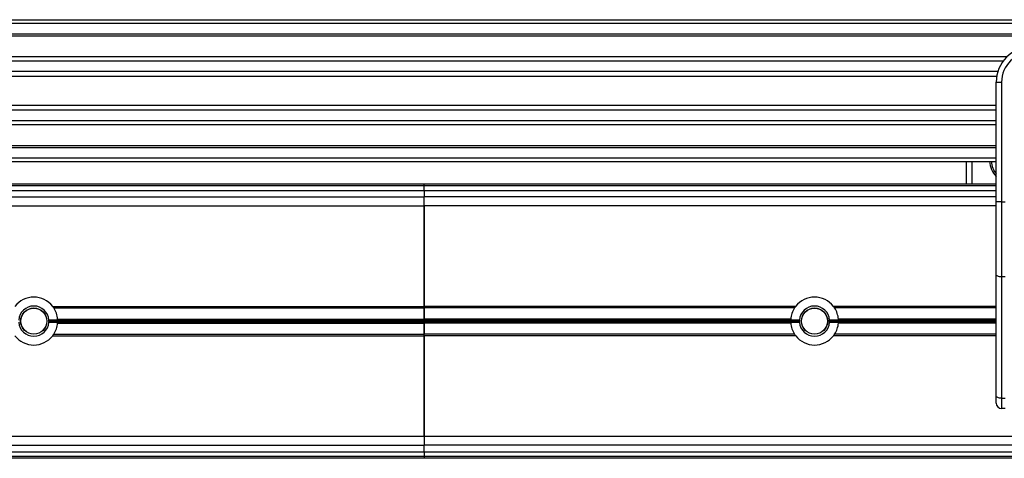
# Model space of a CAD drawing. Header units: millimetres. Extents: x 0 to 420, y 0 to 297.
# Tile 73 of 79: x 329.44 to 343.31, y 235.6 to 241.79. Entities that reach past the tile are written whole.
import ezdxf

# ---------------------------------------------------------------- set-up
doc = ezdxf.new("R2010")
doc.units = ezdxf.units.MM

msp = doc.modelspace()

# ---------------------------------------------------------------- linework, layer by layer
at = {"color": 7, "linetype": 'Continuous', "lineweight": 25}
for p, q in [((327.64066, 241.78829), (355.99066, 241.78829)), ((327.64066, 241.73829), (355.99066, 241.73829)), ((327.64066, 241.58829), (355.99066, 241.58829)), ((327.64066, 241.56279), (355.99066, 241.56279)), ((327.64066, 241.26828), (343.35545, 241.26828)), ((327.64066, 241.21027), (343.30317, 241.21027)), ((327.64066, 241.06084), (343.22432, 241.06084)), ((327.64066, 240.99329), (343.20736, 240.99329)), ((343.19961, 240.46435), (343.19961, 240.90558)), ((343.19961, 240.90558), (343.27461, 240.90558)), ((343.19961, 240.90558), (343.27461, 240.90558)), ((343.19961, 240.46435), (343.19961, 240.90558)), ((343.27461, 240.90558), (343.27461, 239.21877)), ((343.27461, 240.90558), (343.27461, 239.21877)), ((327.64066, 240.58329), (343.19961, 240.58329)), ((327.64066, 240.51574), (343.19961, 240.51574)), ((343.19961, 240.14681), (343.19961, 240.46435)), ((343.19961, 240.14681), (343.19961, 240.46435)), ((327.64066, 240.36631), (343.19961, 240.36631)), ((327.64066, 240.3083), (343.19961, 240.3083)), ((343.19961, 239.21877), (343.19961, 240.14681)), ((343.19961, 239.21877), (343.19961, 240.14681)), ((327.64066, 240.01379), (343.19961, 240.01379)), ((327.64066, 239.98829), (343.19961, 239.98829)), ((327.64066, 239.83829), (343.19961, 239.83829)), ((327.64066, 239.78829), (343.19961, 239.78829)), ((342.78171, 239.47329), (342.78171, 239.78829)), ((342.85671, 239.78829), (342.85671, 239.47329)), ((327.64066, 239.47329), (335.14066, 239.47329)), ((327.64066, 239.44829), (335.14066, 239.44829)), ((335.14066, 239.44829), (335.14066, 239.47329)), ((335.14066, 239.47329), (343.19961, 239.47329)), ((335.14066, 239.44829), (343.19961, 239.44829)), ((335.14066, 239.38068), (335.14066, 239.44829)), ((327.64066, 239.38068), (335.14066, 239.38068)), ((327.64066, 239.2884), (335.14066, 239.2884)), ((335.14066, 239.38068), (343.19961, 239.38068)), ((335.14066, 239.38068), (335.14066, 239.2884)), ((335.14066, 239.38068), (335.14066, 239.2884)), ((335.14066, 239.1634), (335.14066, 239.2884)), ((343.19961, 239.28818), (335.14066, 239.28818)), ((327.64066, 239.1634), (335.14066, 239.1634)), ((335.14066, 237.7459), (335.14066, 239.1634)), ((335.14066, 239.16318), (335.14066, 237.74568)), ((343.19961, 239.16318), (335.14066, 239.16318)), ((343.19961, 238.19393), (343.19961, 239.21877)), ((343.27461, 239.21877), (343.19961, 239.21877)), ((343.19961, 238.19393), (343.19961, 239.21877)), ((343.27461, 239.21877), (343.19961, 239.21877)), ((343.27461, 239.21877), (343.32461, 239.21877)), ((343.27461, 239.21877), (343.27461, 238.16223)), ((343.27461, 239.21877), (343.32461, 239.21877)), ((343.27461, 239.21877), (343.27461, 238.16223)), ((343.19961, 236.48162), (343.19961, 238.19393)), ((343.19961, 236.48162), (343.19961, 238.19393)), ((343.32461, 238.16223), (343.27461, 238.16223)), ((343.27461, 238.16223), (343.27461, 236.44993)), ((343.32461, 238.16223), (343.27461, 238.16223)), ((343.27461, 238.16223), (343.27461, 236.44993)), ((329.90675, 237.7459), (335.14066, 237.7459)), ((329.92286, 237.7234), (335.14066, 237.7234)), ((335.14066, 237.7459), (335.14066, 237.72318)), ((340.37439, 237.74568), (335.14066, 237.74568)), ((335.14066, 237.56535), (335.14066, 237.7234)), ((340.3583, 237.72318), (335.14066, 237.72318)), ((335.14066, 237.72318), (335.14066, 237.56535)), ((340.3583, 237.72318), (340.37546, 237.74357)), ((340.904, 237.74819), (340.92301, 237.72318)), ((343.19961, 237.74568), (340.90692, 237.74568)), ((343.19961, 237.72318), (340.92301, 237.72318)), ((329.97782, 237.55328), (329.85263, 237.55328)), ((329.85263, 237.5233), (329.97782, 237.5233)), ((329.85313, 237.54183), (335.14066, 237.54183)), ((329.85313, 237.53476), (335.14066, 237.53476)), ((329.97707, 237.56535), (335.14066, 237.56535)), ((329.97707, 237.51123), (335.14066, 237.51123)), ((329.97734, 237.56182), (335.14066, 237.56182)), ((329.97734, 237.51477), (335.14066, 237.51477)), ((340.30424, 237.56535), (335.14066, 237.56535)), ((335.14066, 237.56535), (335.14066, 237.56182)), ((335.14066, 237.56182), (335.14066, 237.56535)), ((340.30398, 237.56182), (335.14066, 237.56182)), ((335.14066, 237.56182), (335.14066, 237.54183)), ((335.14066, 237.54183), (335.14066, 237.56182)), ((340.42819, 237.54183), (335.14066, 237.54183)), ((335.14066, 237.54183), (335.14066, 237.53476)), ((335.14066, 237.53476), (335.14066, 237.54183)), ((340.42819, 237.53476), (335.14066, 237.53476)), ((335.14066, 237.53476), (335.14066, 237.51477)), ((335.14066, 237.51477), (335.14066, 237.53476)), ((340.30398, 237.51477), (335.14066, 237.51477)), ((335.14066, 237.51477), (335.14066, 237.51123)), ((335.14066, 237.51123), (335.14066, 237.51477)), ((340.30424, 237.51123), (335.14066, 237.51123)), ((335.14066, 237.51123), (335.14066, 237.35318)), ((335.14066, 237.3534), (335.14066, 237.51123)), ((340.42869, 237.55328), (340.30349, 237.55328)), ((340.30349, 237.5233), (340.42869, 237.5233)), ((340.97782, 237.55328), (340.85263, 237.55328)), ((340.85263, 237.5233), (340.97782, 237.5233)), ((343.19961, 237.54183), (340.85313, 237.54183)), ((343.19961, 237.53476), (340.85313, 237.53476)), ((343.19961, 237.56535), (340.97707, 237.56535)), ((343.19961, 237.51123), (340.97707, 237.51123)), ((343.19961, 237.56182), (340.97734, 237.56182)), ((343.19961, 237.51477), (340.97734, 237.51477)), ((329.92301, 237.3534), (329.90586, 237.33302)), ((329.92301, 237.3534), (335.14066, 237.3534)), ((335.14066, 237.3309), (335.14066, 237.3534)), ((340.35845, 237.35318), (335.14066, 237.35318)), ((340.92286, 237.35318), (340.90569, 237.3328)), ((343.19961, 237.35318), (340.92286, 237.35318)), ((329.90692, 237.3309), (335.14066, 237.3309)), ((335.14066, 235.9134), (335.14066, 237.3309)), ((335.14066, 237.33068), (335.14066, 235.91318)), ((340.37457, 237.33068), (335.14066, 237.33068)), ((343.19961, 237.33068), (340.90675, 237.33068)), ((343.19961, 236.38058), (343.19961, 236.48162)), ((343.19961, 236.38058), (343.19961, 236.48162)), ((343.27461, 236.44993), (343.32461, 236.44993)), ((343.27461, 236.44993), (343.27461, 236.30558)), ((343.27461, 236.44993), (343.32461, 236.44993)), ((343.27461, 236.44993), (343.27461, 236.30558)), ((343.32461, 236.30558), (343.27461, 236.30558)), ((343.32461, 236.30558), (343.27461, 236.30558)), ((327.64066, 235.9134), (335.14066, 235.9134)), ((335.14066, 235.91318), (335.14066, 235.78818)), ((345.49562, 235.91318), (335.14066, 235.91318)), ((327.64066, 235.7884), (335.14066, 235.7884)), ((327.64066, 235.6959), (335.14066, 235.6959)), ((335.14066, 235.6959), (335.14066, 235.78818)), ((345.53237, 235.78818), (335.14066, 235.78818)), ((335.14066, 235.6959), (335.14066, 235.78818)), ((335.14066, 235.6959), (345.55951, 235.6959)), ((335.14066, 235.6959), (335.14066, 235.62829)), ((335.14066, 235.62829), (327.64066, 235.62829)), ((335.14066, 235.60329), (327.64066, 235.60329)), ((345.57939, 235.62829), (335.14066, 235.62829)), ((335.14066, 235.62829), (335.14066, 235.60329)), ((345.58674, 235.60329), (335.14066, 235.60329))]:
    msp.add_line(p, q, dxfattribs=at)
at = {"color": 7, "linetype": 'Continuous', "lineweight": 25, "flags": 128}
for points in [[(343.27461, 238.16223), (343.25998, 238.16284), (343.24591, 238.16464), (343.23294, 238.16757), (343.22157, 238.17151), (343.21225, 238.17632), (343.20532, 238.1818), (343.20105, 238.18774), (343.19961, 238.19393)], [(343.27461, 238.16223), (343.25998, 238.16284), (343.24591, 238.16464), (343.23294, 238.16757), (343.22157, 238.17151), (343.21225, 238.17632), (343.20532, 238.1818), (343.20105, 238.18774), (343.19961, 238.19393)], [(343.27461, 236.44993), (343.25998, 236.45053), (343.24591, 236.45234), (343.23294, 236.45527), (343.22157, 236.45921), (343.21225, 236.46401), (343.20532, 236.46949), (343.20105, 236.47544), (343.19961, 236.48162)], [(343.27461, 236.44993), (343.25998, 236.45053), (343.24591, 236.45234), (343.23294, 236.45527), (343.22157, 236.45921), (343.21225, 236.46401), (343.20532, 236.46949), (343.20105, 236.47544), (343.19961, 236.48162)]]:
    msp.add_lwpolyline(points, dxfattribs=at)
at = {"color": 7, "linetype": 'Continuous', "lineweight": 25}
for centre, radius in [((329.64066, 237.53829), 0.185), ((329.64066, 237.53829), 0.1825), ((340.64066, 237.53829), 0.185), ((340.64066, 237.53829), 0.1825)]:
    msp.add_circle(centre, radius, dxfattribs=at)
for centre, radius, start, end in [((343.69961, 240.90558), 0.5, 90, 180), ((343.69961, 240.90558), 0.5, 90, 180), ((343.69961, 240.90558), 0.425, 90, 180), ((343.69961, 240.90558), 0.425, 90, 180), ((343.43171, 239.80558), 0.325, 183.049136, 224.42653), ((343.43171, 239.80558), 0.3, 183.303502, 219.316206), ((329.64066, 237.53829), 0.3375, 37.962405, 142.037595), ((340.64066, 237.53829), 0.3375, 37.914534, 142.085466), ((329.64066, 237.53829), 0.2125, 4.045533, 175.954467), ((329.64066, 237.53829), 0.3375, 4.59914, 33.262634), ((340.64066, 237.53829), 0.3375, 146.782507, 175.40086), ((340.64066, 237.53829), 0.2125, 4.045533, 175.954467), ((340.64066, 237.53829), 0.3375, 4.59914, 33.217493), ((329.64066, 237.53829), 0.2125, 184.045533, 355.954467), ((329.64066, 237.53829), 0.2125, 0.953004, 4.045533), ((329.64066, 237.53829), 0.2125, 355.954467, 359.046996), ((329.64066, 237.53829), 0.3375, 326.782507, 355.40086), ((329.64066, 237.53829), 0.3375, 2.545909, 3.997433), ((329.64066, 237.53829), 0.3375, 356.002567, 357.454091), ((340.64066, 237.53829), 0.3375, 176.002567, 177.454091), ((340.64066, 237.53829), 0.3375, 182.545909, 183.997433), ((340.64066, 237.53829), 0.3375, 184.59914, 213.262634), ((340.64066, 237.53829), 0.2125, 175.954467, 179.046996), ((340.64066, 237.53829), 0.2125, 180.953004, 184.045533), ((340.64066, 237.53829), 0.2125, 184.045533, 355.954467), ((340.64066, 237.53829), 0.2125, 0.953004, 4.045533), ((340.64066, 237.53829), 0.2125, 355.954467, 359.046996), ((340.64066, 237.53829), 0.3375, 326.737366, 355.40086), ((340.64066, 237.53829), 0.3375, 2.545909, 3.997433), ((340.64066, 237.53829), 0.3375, 356.002567, 357.454091), ((329.64066, 237.53829), 0.3375, 217.914534, 322.085466), ((340.64066, 237.53829), 0.3375, 217.962405, 322.037595), ((343.27461, 236.38058), 0.075, 180, 270), ((343.27461, 236.38058), 0.075, 180, 270)]:
    msp.add_arc(centre, radius, start, end, dxfattribs=at)
for points, knots in [([(329.90646, 237.74482), (329.90853, 237.74269), (329.91472, 237.73632), (329.91961, 237.72856), (329.92286, 237.7234)], [0, 0, 0, 0, 0.33504986, 1, 1, 1, 1]), ([(329.85313, 237.54183), (329.85313, 237.54139), (329.85315, 237.54052), (329.85316, 237.53885), (329.85316, 237.53715), (329.85314, 237.53574), (329.85313, 237.53504), (329.85313, 237.53476)], [0, 0, 0, 0, 0.21469187, 0.42938517, 0.64403997, 0.85867049, 1, 1, 1, 1]), ([(329.97707, 237.56535), (329.97711, 237.56479), (329.9772, 237.56367), (329.97729, 237.5625), (329.97733, 237.56195), (329.97734, 237.56182)], [0, 0, 0, 0, 0.43036916, 0.86076852, 1, 1, 1, 1]), ([(329.97734, 237.51477), (329.9773, 237.51433), (329.97724, 237.51345), (329.97714, 237.51216), (329.97708, 237.51141), (329.97707, 237.51123)], [0, 0, 0, 0, 0.42951385, 0.85899374, 1, 1, 1, 1]), ([(340.30398, 237.56182), (340.30401, 237.56226), (340.30407, 237.56313), (340.30417, 237.56443), (340.30423, 237.56517), (340.30424, 237.56535)], [0, 0, 0, 0, 0.42951385, 0.85899374, 1, 1, 1, 1]), ([(340.30424, 237.51123), (340.3042, 237.51179), (340.30411, 237.51292), (340.30403, 237.51409), (340.30399, 237.51463), (340.30398, 237.51477)], [0, 0, 0, 0, 0.43036916, 0.86076852, 1, 1, 1, 1]), ([(340.42819, 237.53476), (340.42818, 237.53519), (340.42817, 237.53607), (340.42815, 237.53774), (340.42816, 237.53943), (340.42817, 237.54085), (340.42818, 237.54155), (340.42819, 237.54183)], [0, 0, 0, 0, 0.21469187, 0.42938517, 0.64403997, 0.85867049, 1, 1, 1, 1]), ([(340.85313, 237.54183), (340.85313, 237.54139), (340.85315, 237.54052), (340.85316, 237.53885), (340.85316, 237.53715), (340.85314, 237.53574), (340.85313, 237.53504), (340.85313, 237.53476)], [0, 0, 0, 0, 0.214691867, 0.429385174, 0.644039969, 0.85867049, 1, 1, 1, 1]), ([(340.97707, 237.56535), (340.97711, 237.56479), (340.9772, 237.56367), (340.97729, 237.5625), (340.97733, 237.56195), (340.97734, 237.56182)], [0, 0, 0, 0, 0.43036916, 0.86076852, 1, 1, 1, 1]), ([(340.97734, 237.51477), (340.9773, 237.51433), (340.97724, 237.51345), (340.97714, 237.51216), (340.97708, 237.51141), (340.97707, 237.51123)], [0, 0, 0, 0, 0.42951385, 0.85899374, 1, 1, 1, 1]), ([(340.37485, 237.33176), (340.37278, 237.3339), (340.36659, 237.34026), (340.3617, 237.34802), (340.35845, 237.35318)], [0, 0, 0, 0, 0.33504986, 1, 1, 1, 1])]:
    msp.add_open_spline(points, degree=3, knots=knots, dxfattribs=at)

doc.saveas('drawing.dxf')
